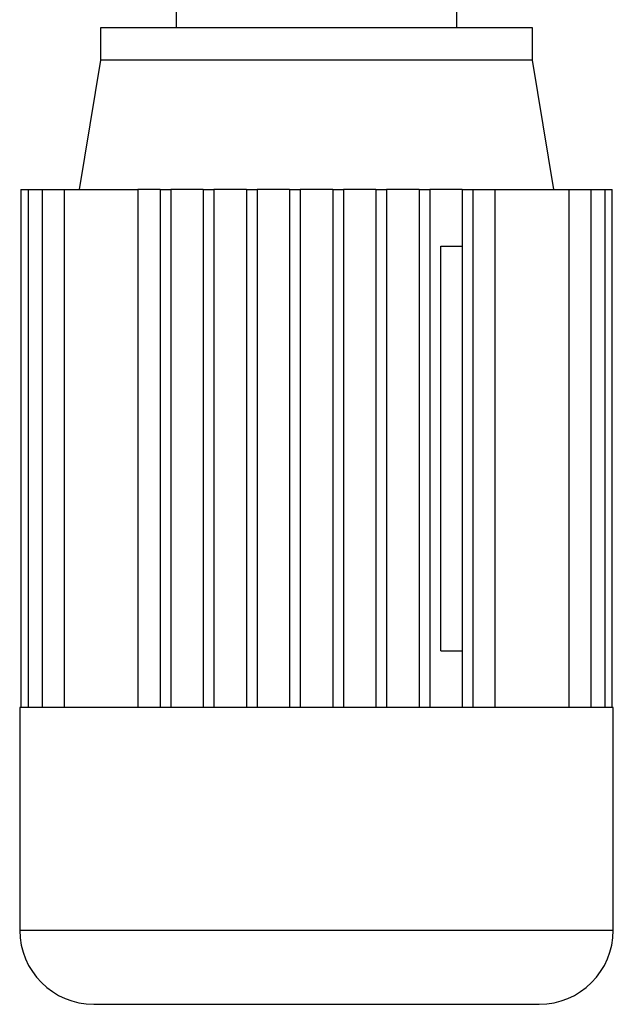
# Model space of a CAD drawing. Header units: millimetres. Extents: x 0 to 420, y 0 to 297.
# Tile 38 of 71: x 213 to 224, y 235 to 254. Entities that reach past the tile are written whole.
import ezdxf

# ---------------------------------------------------------------- set-up
doc = ezdxf.new("R2010")
doc.units = ezdxf.units.MM

msp = doc.modelspace()

# ---------------------------------------------------------------- linework, layer by layer
at = {"color": 7, "linetype": 'Continuous', "lineweight": 25}
for p, q in [((215.6545, 253.8412), (215.6545, 253.5281)), ((221.0808, 253.5281), (221.0808, 253.8412)), ((214.1936, 253.5281), (214.1936, 252.902)), ((222.5417, 253.5281), (214.1936, 253.5281)), ((222.5417, 252.902), (222.5417, 253.5281)), ((214.1936, 252.902), (213.7762, 250.3976)), ((218.3677, 252.902), (214.1936, 252.902)), ((222.5417, 252.902), (218.3677, 252.902)), ((222.9591, 250.3976), (222.5417, 252.902)), ((212.6521, 250.3976), (212.6521, 240.3799)), ((212.6521, 250.3976), (212.791, 250.3976)), ((212.791, 250.3976), (212.791, 240.3799)), ((212.791, 250.3976), (213.0632, 250.3976)), ((213.0632, 250.3976), (213.0632, 240.3799)), ((213.0632, 250.3976), (213.491, 250.3976)), ((213.491, 250.3976), (214.9146, 250.3976)), ((213.491, 250.3976), (213.491, 240.3799)), ((215.3415, 250.3976), (214.9146, 250.3976)), ((214.9146, 250.3976), (214.9146, 240.3799)), ((215.3415, 250.3976), (215.5502, 250.3976)), ((215.3415, 250.3976), (215.3415, 240.3799)), ((215.5502, 250.3976), (215.5502, 240.3799)), ((216.1763, 250.3976), (215.5502, 250.3976)), ((216.1763, 250.3976), (216.385, 250.3976)), ((216.1763, 250.3976), (216.1763, 240.3799)), ((216.385, 250.3976), (216.385, 240.3799)), ((217.0111, 250.3976), (216.385, 250.3976)), ((217.0111, 250.3976), (217.2198, 250.3976)), ((217.0111, 250.3976), (217.0111, 240.3799)), ((217.2198, 250.3976), (217.2198, 240.3799)), ((217.8459, 250.3976), (217.2198, 250.3976)), ((217.8459, 250.3976), (218.0546, 250.3976)), ((217.8459, 250.3976), (217.8459, 240.3799)), ((218.0546, 250.3976), (218.0546, 240.3799)), ((218.6807, 250.3976), (218.0546, 250.3976)), ((218.6807, 250.3976), (218.8894, 250.3976)), ((218.6807, 250.3976), (218.6807, 240.3799)), ((218.8894, 250.3976), (218.8894, 240.3799)), ((219.5155, 250.3976), (218.8894, 250.3976)), ((219.5155, 250.3976), (219.5155, 240.3799)), ((219.5155, 250.3976), (219.7242, 250.3976)), ((219.7242, 250.3976), (219.7242, 240.3799)), ((220.3503, 250.3976), (219.7242, 250.3976)), ((220.3503, 250.3976), (220.559, 250.3976)), ((220.3503, 250.3976), (220.3503, 240.3799)), ((220.559, 250.3976), (220.559, 240.3799)), ((221.1851, 250.3976), (220.559, 250.3976)), ((221.1851, 250.3976), (221.3938, 250.3976)), ((221.1851, 250.3976), (221.1851, 240.3799)), ((221.3938, 250.3976), (221.3938, 240.3799)), ((221.3938, 250.3976), (221.8207, 250.3976)), ((221.8207, 240.3799), (221.8207, 250.3976)), ((221.8207, 250.3976), (223.2443, 250.3976)), ((223.2443, 250.3976), (223.2443, 240.3799)), ((223.2443, 250.3976), (223.6721, 250.3976)), ((223.6721, 250.3976), (223.6721, 240.3799)), ((223.6721, 250.3976), (223.9443, 250.3976)), ((223.9443, 250.3976), (223.9443, 240.3799)), ((223.9443, 250.3976), (224.0832, 250.3976)), ((224.0832, 240.3799), (224.0832, 250.3976)), ((220.7694, 241.4756), (220.7694, 249.3019)), ((220.7694, 249.3019), (221.1851, 249.3019)), ((220.7694, 241.4756), (221.1851, 241.4756)), ((212.6283, 240.3799), (212.6283, 236.0754)), ((212.6521, 240.3799), (212.6283, 240.3799)), ((212.791, 240.3799), (212.6521, 240.3799)), ((213.0632, 240.3799), (212.791, 240.3799)), ((213.491, 240.3799), (213.0632, 240.3799)), ((215.3415, 240.3799), (213.491, 240.3799)), ((216.1763, 240.3799), (215.3415, 240.3799)), ((217.0111, 240.3799), (216.1763, 240.3799)), ((217.8459, 240.3799), (217.0111, 240.3799)), ((218.8894, 240.3799), (217.8459, 240.3799)), ((219.7242, 240.3799), (218.8894, 240.3799)), ((220.559, 240.3799), (219.7242, 240.3799)), ((221.3938, 240.3799), (220.559, 240.3799)), ((223.2443, 240.3799), (221.3938, 240.3799)), ((223.6721, 240.3799), (223.2443, 240.3799)), ((223.9443, 240.3799), (223.6721, 240.3799)), ((224.0832, 240.3799), (223.9443, 240.3799)), ((224.107, 240.3799), (224.0832, 240.3799)), ((224.107, 236.0754), (224.107, 240.3799)), ((212.6283, 236.0754), (224.107, 236.0754)), ((214.0632, 234.6406), (222.6721, 234.6406))]:
    msp.add_line(p, q, dxfattribs=at)
for centre, start, end in [((214.0632, 236.0754), 180, 270), ((222.6721, 236.0754), 270, 0)]:
    msp.add_arc(centre, 1.4348, start, end, dxfattribs=at)

doc.saveas('drawing.dxf')
